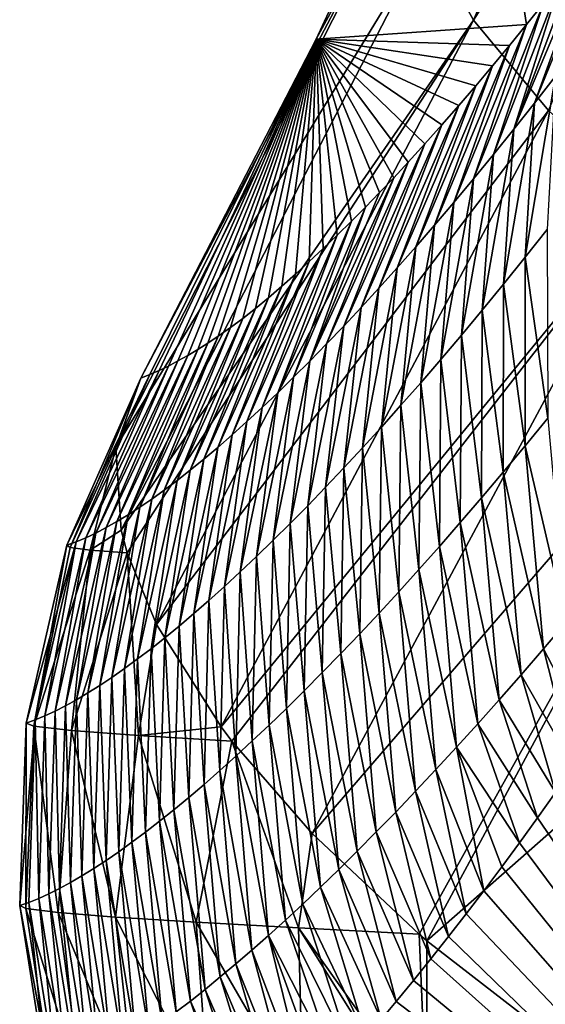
# Model space of a CAD drawing. Header units: metres. Extents: x -99 to 99, y -314 to 25.
# Tile 23 of 256: x -99.23 to -98.13, y -10.16 to -8.1. Entities that reach past the tile are written whole.
import ezdxf

# ---------------------------------------------------------------- set-up
doc = ezdxf.new("R2010")
doc.units = ezdxf.units.M
doc.layers.add('solid_K2442E1000C35', color=7, linetype='CONTINUOUS')

msp = doc.modelspace()

# ---------------------------------------------------------------- linework, layer by layer
at = {"layer": 'solid_K2442E1000C35'}
for points in [[(-98.284538, -8.097047, 103.519958), (-97.707184, -6.751802, 104.063324), (-98.380394, -7.921934, 103.200394)], [(-97.530807, -6.912148, 104.355133), (-97.707184, -6.751802, 104.063324), (-98.284538, -8.097047, 103.519958)], [(-98.127754, -8.285969, 103.805794), (-97.530807, -6.912148, 104.355133), (-98.284538, -8.097047, 103.519958)], [(-98.613411, -8.136746, 102.269264), (-98.280754, -7.418701, 102.604385), (-98.173882, -8.106383, 90.122765)], [(-98.411934, -7.766834, 102.858452), (-98.280754, -7.418701, 102.604385), (-98.613411, -8.136746, 102.269264)], [(-98.280754, -7.418701, 102.604385), (-98.138412, -8.062057, 89.745598), (-98.173882, -8.106383, 90.122765)], [(-99.032822, -8.989989, 102.240646), (-98.411934, -7.766834, 102.858452), (-98.980247, -8.846045, 101.896843)], [(-98.380394, -7.921934, 103.200394), (-98.411934, -7.766834, 102.858452), (-99.032822, -8.989989, 102.240646)], [(-98.411934, -7.766834, 102.858452), (-98.613411, -8.136746, 102.269264), (-98.980247, -8.846045, 101.896843)], [(-98.156868, -8.270608, 88.531525), (-98.032227, -7.924901, 88.652527), (-97.997055, -7.878156, 88.299812)], [(-98.1129, -8.214039, 88.104568), (-98.156868, -8.270608, 88.531525), (-97.997055, -7.878156, 88.299812)], [(-99.021835, -9.163829, 102.57476), (-98.380394, -7.921934, 103.200394), (-99.032822, -8.989989, 102.240646)], [(-98.284538, -8.097047, 103.519958), (-98.380394, -7.921934, 103.200394), (-99.021835, -9.163829, 102.57476)], [(-98.200127, -8.32529, 88.958824), (-98.067535, -7.971207, 89.010826), (-98.032227, -7.924901, 88.652527)], [(-98.156868, -8.270608, 88.531525), (-98.200127, -8.32529, 88.958824), (-98.032227, -7.924901, 88.652527)], [(-98.200127, -8.32529, 88.958824), (-98.102951, -8.016962, 89.375069), (-98.067535, -7.971207, 89.010826)], [(-98.242653, -8.378113, 89.386452), (-98.138412, -8.062057, 89.745598), (-98.102951, -8.016962, 89.375069)], [(-98.200127, -8.32529, 88.958824), (-98.242653, -8.378113, 89.386452), (-98.102951, -8.016962, 89.375069)], [(-98.284454, -8.42911, 89.814407), (-98.173882, -8.106383, 90.122765), (-98.138412, -8.062057, 89.745598)], [(-98.242653, -8.378113, 89.386452), (-98.284454, -8.42911, 89.814407), (-98.138412, -8.062057, 89.745598)], [(-99.009033, -9.211503, 102.655823), (-98.284538, -8.097047, 103.519958), (-99.021835, -9.163829, 102.57476)], [(-99.009033, -9.211503, 102.655823), (-98.947578, -9.361261, 102.886978), (-98.284538, -8.097047, 103.519958)], [(-98.127754, -8.285969, 103.805794), (-98.284538, -8.097047, 103.519958), (-98.947578, -9.361261, 102.886978)], [(-98.613411, -8.136746, 102.269264), (-98.173882, -8.106383, 90.122765), (-98.209297, -8.149831, 90.50692)], [(-98.325516, -8.478307, 90.242661), (-98.209297, -8.149831, 90.50692), (-98.173882, -8.106383, 90.122765)], [(-98.284454, -8.42911, 89.814407), (-98.325516, -8.478307, 90.242661), (-98.173882, -8.106383, 90.122765)], [(-98.613411, -8.136746, 102.269264), (-98.961525, -8.838518, 101.48243), (-98.980247, -8.846045, 101.896843)], [(-98.613411, -8.136746, 102.269264), (-98.942368, -8.82999, 101.071541), (-98.961525, -8.838518, 101.48243)], [(-98.613411, -8.136746, 102.269264), (-98.922783, -8.820461, 100.664185), (-98.942368, -8.82999, 101.071541)], [(-98.613411, -8.136746, 102.269264), (-98.902763, -8.809932, 100.260361), (-98.922783, -8.820461, 100.664185)], [(-98.613411, -8.136746, 102.269264), (-98.882309, -8.798398, 99.860069), (-98.902763, -8.809932, 100.260361)], [(-98.613411, -8.136746, 102.269264), (-98.861435, -8.785861, 99.463303), (-98.882309, -8.798398, 99.860069)], [(-98.613411, -8.136746, 102.269264), (-98.840126, -8.772318, 99.070068), (-98.861435, -8.785861, 99.463303)], [(-98.613411, -8.136746, 102.269264), (-98.818405, -8.757768, 98.680374), (-98.840126, -8.772318, 99.070068)], [(-98.613411, -8.136746, 102.269264), (-98.79306, -8.739904, 98.239319), (-98.818405, -8.757768, 98.680374)], [(-98.613411, -8.136746, 102.269264), (-98.767174, -8.720721, 97.802887), (-98.79306, -8.739904, 98.239319)], [(-98.613411, -8.136746, 102.269264), (-98.740616, -8.70001, 97.370506), (-98.767174, -8.720721, 97.802887)], [(-98.613411, -8.136746, 102.269264), (-98.71331, -8.677637, 96.941841), (-98.740616, -8.70001, 97.370506)], [(-98.613411, -8.136746, 102.269264), (-98.685364, -8.653762, 96.517326), (-98.71331, -8.677637, 96.941841)], [(-98.613411, -8.136746, 102.269264), (-98.656891, -8.628547, 96.097404), (-98.685364, -8.653762, 96.517326)], [(-98.613411, -8.136746, 102.269264), (-98.628006, -8.602153, 95.68251), (-98.656891, -8.628547, 96.097404)], [(-98.613411, -8.136746, 102.269264), (-98.598816, -8.574741, 95.273079), (-98.628006, -8.602153, 95.68251)], [(-98.613411, -8.136746, 102.269264), (-98.569435, -8.546477, 94.86956), (-98.598816, -8.574741, 95.273079)], [(-98.613411, -8.136746, 102.269264), (-98.53997, -8.517521, 94.472389), (-98.569435, -8.546477, 94.86956)], [(-98.613411, -8.136746, 102.269264), (-98.510521, -8.488039, 94.082001), (-98.53997, -8.517521, 94.472389)], [(-98.613411, -8.136746, 102.269264), (-98.481018, -8.457844, 93.698601), (-98.510521, -8.488039, 94.082001)], [(-98.613411, -8.136746, 102.269264), (-98.451256, -8.426596, 93.321831), (-98.481018, -8.457844, 93.698601)], [(-98.613411, -8.136746, 102.269264), (-98.421288, -8.394387, 92.951363), (-98.451256, -8.426596, 93.321831)], [(-98.613411, -8.136746, 102.269264), (-98.386116, -8.355723, 92.526657), (-98.421288, -8.394387, 92.951363)], [(-98.613411, -8.136746, 102.269264), (-98.3508, -8.316031, 92.109535), (-98.386116, -8.355723, 92.526657)], [(-98.613411, -8.136746, 102.269264), (-98.315399, -8.275463, 91.699463), (-98.3508, -8.316031, 92.109535)], [(-98.613411, -8.136746, 102.269264), (-98.279984, -8.234172, 91.295914), (-98.315399, -8.275463, 91.699463)], [(-98.613411, -8.136746, 102.269264), (-98.244621, -8.192311, 90.898354), (-98.279984, -8.234172, 91.295914)], [(-98.613411, -8.136746, 102.269264), (-98.209297, -8.149831, 90.50692), (-98.244621, -8.192311, 90.898354)], [(-98.365837, -8.525736, 90.671211), (-98.244621, -8.192311, 90.898354), (-98.209297, -8.149831, 90.50692)], [(-98.325516, -8.478307, 90.242661), (-98.365837, -8.525736, 90.671211), (-98.209297, -8.149831, 90.50692)], [(-98.405396, -8.57142, 91.100037), (-98.279984, -8.234172, 91.295914), (-98.244621, -8.192311, 90.898354)], [(-98.365837, -8.525736, 90.671211), (-98.405396, -8.57142, 91.100037), (-98.244621, -8.192311, 90.898354)], [(-98.176506, -8.592921, 88.089767), (-98.156868, -8.270608, 88.531525), (-98.1129, -8.214039, 88.104568)], [(-98.130524, -8.534783, 87.662766), (-98.176506, -8.592921, 88.089767), (-98.1129, -8.214039, 88.104568)], [(-98.444199, -8.615379, 91.529137), (-98.315399, -8.275463, 91.699463), (-98.279984, -8.234172, 91.295914)], [(-98.405396, -8.57142, 91.100037), (-98.444199, -8.615379, 91.529137), (-98.279984, -8.234172, 91.295914)], [(-98.482239, -8.657634, 91.958504), (-98.3508, -8.316031, 92.109535), (-98.315399, -8.275463, 91.699463)], [(-98.444199, -8.615379, 91.529137), (-98.482239, -8.657634, 91.958504), (-98.315399, -8.275463, 91.699463)], [(-98.221748, -8.649148, 88.517097), (-98.200127, -8.32529, 88.958824), (-98.156868, -8.270608, 88.531525)], [(-98.176506, -8.592921, 88.089767), (-98.221748, -8.649148, 88.517097), (-98.156868, -8.270608, 88.531525)], [(-98.812691, -9.575296, 103.166214), (-98.127754, -8.285969, 103.805794), (-98.947578, -9.361261, 102.886978)], [(-97.915619, -8.481992, 104.04776), (-98.127754, -8.285969, 103.805794), (-98.812691, -9.575296, 103.166214)], [(-98.519516, -8.698204, 92.388115), (-98.386116, -8.355723, 92.526657), (-98.3508, -8.316031, 92.109535)], [(-98.482239, -8.657634, 91.958504), (-98.519516, -8.698204, 92.388115), (-98.3508, -8.316031, 92.109535)], [(-98.26622, -8.703492, 88.944748), (-98.242653, -8.378113, 89.386452), (-98.200127, -8.32529, 88.958824)], [(-98.221748, -8.649148, 88.517097), (-98.26622, -8.703492, 88.944748), (-98.200127, -8.32529, 88.958824)], [(-98.556007, -8.73711, 92.817963), (-98.421288, -8.394387, 92.951363), (-98.386116, -8.355723, 92.526657)], [(-98.519516, -8.698204, 92.388115), (-98.556007, -8.73711, 92.817963), (-98.386116, -8.355723, 92.526657)], [(-98.309937, -8.755985, 89.372711), (-98.284454, -8.42911, 89.814407), (-98.242653, -8.378113, 89.386452)], [(-98.26622, -8.703492, 88.944748), (-98.309937, -8.755985, 89.372711), (-98.242653, -8.378113, 89.386452)], [(-98.591721, -8.774371, 93.248047), (-98.451256, -8.426596, 93.321831), (-98.421288, -8.394387, 92.951363)], [(-98.556007, -8.73711, 92.817963), (-98.591721, -8.774371, 93.248047), (-98.421288, -8.394387, 92.951363)], [(-98.62664, -8.810008, 93.678345), (-98.481018, -8.457844, 93.698601), (-98.451256, -8.426596, 93.321831)], [(-98.591721, -8.774371, 93.248047), (-98.62664, -8.810008, 93.678345), (-98.451256, -8.426596, 93.321831)], [(-98.352875, -8.806657, 89.800972), (-98.325516, -8.478307, 90.242661), (-98.284454, -8.42911, 89.814407)], [(-98.309937, -8.755985, 89.372711), (-98.352875, -8.806657, 89.800972), (-98.284454, -8.42911, 89.814407)], [(-98.62664, -8.810008, 93.678345), (-98.510521, -8.488039, 94.082001), (-98.481018, -8.457844, 93.698601)], [(-98.789787, -9.605464, 103.201263), (-97.915619, -8.481992, 104.04776), (-98.812691, -9.575296, 103.166214)], [(-98.789787, -9.605464, 103.201263), (-98.621971, -9.798341, 103.40255), (-97.915619, -8.481992, 104.04776)], [(-97.655655, -8.678149, 104.237274), (-97.915619, -8.481992, 104.04776), (-98.621971, -9.798341, 103.40255)], [(-98.395035, -8.855538, 90.229515), (-98.365837, -8.525736, 90.671211), (-98.325516, -8.478307, 90.242661)], [(-98.352875, -8.806657, 89.800972), (-98.395035, -8.855538, 90.229515), (-98.325516, -8.478307, 90.242661)], [(-98.660774, -8.844039, 94.108856), (-98.53997, -8.517521, 94.472389), (-98.510521, -8.488039, 94.082001)], [(-98.62664, -8.810008, 93.678345), (-98.660774, -8.844039, 94.108856), (-98.510521, -8.488039, 94.082001)], [(-98.694107, -8.876476, 94.539566), (-98.569435, -8.546477, 94.86956), (-98.53997, -8.517521, 94.472389)], [(-98.660774, -8.844039, 94.108856), (-98.694107, -8.876476, 94.539566), (-98.53997, -8.517521, 94.472389)], [(-98.436409, -8.902659, 90.658333), (-98.405396, -8.57142, 91.100037), (-98.365837, -8.525736, 90.671211)], [(-98.395035, -8.855538, 90.229515), (-98.436409, -8.902659, 90.658333), (-98.365837, -8.525736, 90.671211)], [(-98.726631, -8.907333, 94.970467), (-98.598816, -8.574741, 95.273079), (-98.569435, -8.546477, 94.86956)], [(-98.694107, -8.876476, 94.539566), (-98.726631, -8.907333, 94.970467), (-98.569435, -8.546477, 94.86956)], [(-98.129311, -8.929696, 87.732407), (-98.176506, -8.592921, 88.089767), (-98.130524, -8.534783, 87.662766)], [(-98.758354, -8.936623, 95.401558), (-98.628006, -8.602153, 95.68251), (-98.598816, -8.574741, 95.273079)], [(-98.726631, -8.907333, 94.970467), (-98.758354, -8.936623, 95.401558), (-98.598816, -8.574741, 95.273079)], [(-98.476997, -8.948042, 91.08741), (-98.444199, -8.615379, 91.529137), (-98.405396, -8.57142, 91.100037)], [(-98.436409, -8.902659, 90.658333), (-98.476997, -8.948042, 91.08741), (-98.405396, -8.57142, 91.100037)], [(-98.789268, -8.964355, 95.832817), (-98.656891, -8.628547, 96.097404), (-98.628006, -8.602153, 95.68251)], [(-98.758354, -8.936623, 95.401558), (-98.789268, -8.964355, 95.832817), (-98.628006, -8.602153, 95.68251)], [(-98.176186, -8.987069, 88.157364), (-98.221748, -8.649148, 88.517097), (-98.176506, -8.592921, 88.089767)], [(-98.176186, -8.987069, 88.157364), (-98.176506, -8.592921, 88.089767), (-98.129311, -8.929696, 87.732407)], [(-98.819366, -8.990545, 96.264252), (-98.685364, -8.653762, 96.517326), (-98.656891, -8.628547, 96.097404)], [(-98.789268, -8.964355, 95.832817), (-98.819366, -8.990545, 96.264252), (-98.656891, -8.628547, 96.097404)], [(-98.516785, -8.991709, 91.516747), (-98.482239, -8.657634, 91.958504), (-98.444199, -8.615379, 91.529137)], [(-98.476997, -8.948042, 91.08741), (-98.516785, -8.991709, 91.516747), (-98.444199, -8.615379, 91.529137)], [(-98.222275, -9.042554, 88.582626), (-98.26622, -8.703492, 88.944748), (-98.221748, -8.649148, 88.517097)], [(-98.222275, -9.042554, 88.582626), (-98.221748, -8.649148, 88.517097), (-98.176186, -8.987069, 88.157364)], [(-98.848648, -9.015204, 96.695839), (-98.71331, -8.677637, 96.941841), (-98.685364, -8.653762, 96.517326)], [(-98.819366, -8.990545, 96.264252), (-98.848648, -9.015204, 96.695839), (-98.685364, -8.653762, 96.517326)], [(-98.555771, -9.033678, 91.946327), (-98.519516, -8.698204, 92.388115), (-98.482239, -8.657634, 91.958504)], [(-98.516785, -8.991709, 91.516747), (-98.555771, -9.033678, 91.946327), (-98.482239, -8.657634, 91.958504)], [(-98.877106, -9.038346, 97.127579), (-98.740616, -8.70001, 97.370506), (-98.71331, -8.677637, 96.941841)], [(-98.848648, -9.015204, 96.695839), (-98.877106, -9.038346, 97.127579), (-98.71331, -8.677637, 96.941841)], [(-98.398438, -10.008606, 103.577675), (-97.655655, -8.678149, 104.237274), (-98.621971, -9.798341, 103.40255)], [(-98.398438, -10.008606, 103.577675), (-98.382179, -10.022469, 103.587593), (-97.655655, -8.678149, 104.237274)], [(-98.382179, -10.022469, 103.587593), (-97.66478, -9.391547, 104.115356), (-97.655655, -8.678149, 104.237274)], [(-98.904732, -9.059981, 97.559456), (-98.767174, -8.720721, 97.802887), (-98.740616, -8.70001, 97.370506)], [(-98.877106, -9.038346, 97.127579), (-98.904732, -9.059981, 97.559456), (-98.740616, -8.70001, 97.370506)], [(-98.593948, -9.073973, 92.376137), (-98.556007, -8.73711, 92.817963), (-98.519516, -8.698204, 92.388115)], [(-98.555771, -9.033678, 91.946327), (-98.593948, -9.073973, 92.376137), (-98.519516, -8.698204, 92.388115)], [(-98.267578, -9.096182, 89.008179), (-98.309937, -8.755985, 89.372711), (-98.26622, -8.703492, 88.944748)], [(-98.267578, -9.096182, 89.008179), (-98.26622, -8.703492, 88.944748), (-98.222275, -9.042554, 88.582626)], [(-98.931526, -9.080117, 97.99147), (-98.79306, -8.739904, 98.239319), (-98.767174, -8.720721, 97.802887)], [(-98.904732, -9.059981, 97.559456), (-98.931526, -9.080117, 97.99147), (-98.767174, -8.720721, 97.802887)], [(-98.957497, -9.098761, 98.423607), (-98.818405, -8.757768, 98.680374), (-98.79306, -8.739904, 98.239319)], [(-98.931526, -9.080117, 97.99147), (-98.957497, -9.098761, 98.423607), (-98.79306, -8.739904, 98.239319)], [(-98.63131, -9.112612, 92.806175), (-98.591721, -8.774371, 93.248047), (-98.556007, -8.73711, 92.817963)], [(-98.593948, -9.073973, 92.376137), (-98.63131, -9.112612, 92.806175), (-98.556007, -8.73711, 92.817963)], [(-99.006912, -9.131593, 99.288246), (-98.861435, -8.785861, 99.463303), (-98.840126, -8.772318, 99.070068)], [(-98.98262, -9.115917, 98.855865), (-99.006912, -9.131593, 99.288246), (-98.840126, -8.772318, 99.070068)], [(-98.98262, -9.115917, 98.855865), (-98.840126, -8.772318, 99.070068), (-98.818405, -8.757768, 98.680374)], [(-98.957497, -9.098761, 98.423607), (-98.98262, -9.115917, 98.855865), (-98.818405, -8.757768, 98.680374)], [(-98.31208, -9.147984, 89.434013), (-98.352875, -8.806657, 89.800972), (-98.309937, -8.755985, 89.372711)], [(-98.31208, -9.147984, 89.434013), (-98.309937, -8.755985, 89.372711), (-98.267578, -9.096182, 89.008179)], [(-99.030365, -9.145794, 99.720726), (-98.882309, -8.798398, 99.860069), (-98.861435, -8.785861, 99.463303)], [(-99.006912, -9.131593, 99.288246), (-99.030365, -9.145794, 99.720726), (-98.861435, -8.785861, 99.463303)], [(-98.667854, -9.149615, 93.236435), (-98.62664, -8.810008, 93.678345), (-98.591721, -8.774371, 93.248047)], [(-98.63131, -9.112612, 92.806175), (-98.667854, -9.149615, 93.236435), (-98.591721, -8.774371, 93.248047)], [(-99.07473, -9.169797, 100.585976), (-98.922783, -8.820461, 100.664185), (-98.902763, -8.809932, 100.260361)], [(-99.052971, -9.158526, 100.153305), (-99.07473, -9.169797, 100.585976), (-98.902763, -8.809932, 100.260361)], [(-99.052971, -9.158526, 100.153305), (-98.902763, -8.809932, 100.260361), (-98.882309, -8.798398, 99.860069)], [(-99.030365, -9.145794, 99.720726), (-99.052971, -9.158526, 100.153305), (-98.882309, -8.798398, 99.860069)], [(-98.703575, -9.185005, 93.666901), (-98.660774, -8.844039, 94.108856), (-98.62664, -8.810008, 93.678345)], [(-98.667854, -9.149615, 93.236435), (-98.703575, -9.185005, 93.666901), (-98.62664, -8.810008, 93.678345)], [(-98.355782, -9.197989, 89.860123), (-98.395035, -8.855538, 90.229515), (-98.352875, -8.806657, 89.800972)], [(-98.355782, -9.197989, 89.860123), (-98.352875, -8.806657, 89.800972), (-98.31208, -9.147984, 89.434013)], [(-99.1157, -9.187976, 101.451569), (-98.961525, -8.838518, 101.48243), (-98.942368, -8.82999, 101.071541)], [(-99.095642, -9.179611, 101.01873), (-99.1157, -9.187976, 101.451569), (-98.942368, -8.82999, 101.071541)], [(-99.095642, -9.179611, 101.01873), (-98.942368, -8.82999, 101.071541), (-98.922783, -8.820461, 100.664185)], [(-99.07473, -9.169797, 100.585976), (-99.095642, -9.179611, 101.01873), (-98.922783, -8.820461, 100.664185)], [(-99.134911, -9.194891, 101.884468), (-98.980247, -8.846045, 101.896843), (-98.961525, -8.838518, 101.48243)], [(-99.1157, -9.187976, 101.451569), (-99.134911, -9.194891, 101.884468), (-98.961525, -8.838518, 101.48243)], [(-99.128548, -9.199709, 102.146027), (-98.980247, -8.846045, 101.896843), (-99.134911, -9.194891, 101.884468)], [(-99.128548, -9.199709, 102.146027), (-99.032822, -8.989989, 102.240646), (-98.980247, -8.846045, 101.896843)], [(-98.738472, -9.218798, 94.097557), (-98.694107, -8.876476, 94.539566), (-98.660774, -8.844039, 94.108856)], [(-98.703575, -9.185005, 93.666901), (-98.738472, -9.218798, 94.097557), (-98.660774, -8.844039, 94.108856)], [(-98.398666, -9.246229, 90.286499), (-98.436409, -8.902659, 90.658333), (-98.395035, -8.855538, 90.229515)], [(-98.398666, -9.246229, 90.286499), (-98.395035, -8.855538, 90.229515), (-98.355782, -9.197989, 89.860123)], [(-98.77253, -9.251007, 94.528412), (-98.726631, -8.907333, 94.970467), (-98.694107, -8.876476, 94.539566)], [(-98.738472, -9.218798, 94.097557), (-98.77253, -9.251007, 94.528412), (-98.694107, -8.876476, 94.539566)], [(-98.805748, -9.281646, 94.95945), (-98.758354, -8.936623, 95.401558), (-98.726631, -8.907333, 94.970467)], [(-98.77253, -9.251007, 94.528412), (-98.805748, -9.281646, 94.95945), (-98.726631, -8.907333, 94.970467)], [(-98.440742, -9.292732, 90.71312), (-98.476997, -8.948042, 91.08741), (-98.436409, -8.902659, 90.658333)], [(-98.440742, -9.292732, 90.71312), (-98.436409, -8.902659, 90.658333), (-98.398666, -9.246229, 90.286499)], [(-98.838127, -9.310727, 95.390656), (-98.789268, -8.964355, 95.832817), (-98.758354, -8.936623, 95.401558)], [(-98.805748, -9.281646, 94.95945), (-98.838127, -9.310727, 95.390656), (-98.758354, -8.936623, 95.401558)], [(-98.176186, -8.987069, 88.157364), (-98.129311, -8.929696, 87.732407), (-98.09053, -9.356043, 88.108093)], [(-98.481995, -9.337522, 91.139984), (-98.516785, -8.991709, 91.516747), (-98.476997, -8.948042, 91.08741)], [(-98.481995, -9.337522, 91.139984), (-98.476997, -8.948042, 91.08741), (-98.440742, -9.292732, 90.71312)], [(-98.869667, -9.338263, 95.822037), (-98.819366, -8.990545, 96.264252), (-98.789268, -8.964355, 95.832817)], [(-98.838127, -9.310727, 95.390656), (-98.869667, -9.338263, 95.822037), (-98.789268, -8.964355, 95.832817)], [(-99.08667, -9.205716, 102.404266), (-99.032822, -8.989989, 102.240646), (-99.128548, -9.199709, 102.146027)], [(-99.08667, -9.205716, 102.404266), (-99.021835, -9.163829, 102.57476), (-99.032822, -8.989989, 102.240646)], [(-98.900352, -9.364266, 96.253571), (-98.848648, -9.015204, 96.695839), (-98.819366, -8.990545, 96.264252)], [(-98.869667, -9.338263, 95.822037), (-98.900352, -9.364266, 96.253571), (-98.819366, -8.990545, 96.264252)], [(-98.522423, -9.380616, 91.567085), (-98.555771, -9.033678, 91.946327), (-98.516785, -8.991709, 91.516747)], [(-98.522423, -9.380616, 91.567085), (-98.516785, -8.991709, 91.516747), (-98.481995, -9.337522, 91.139984)], [(-98.222275, -9.042554, 88.582626), (-98.176186, -8.987069, 88.157364), (-98.138062, -9.41207, 88.534927)], [(-98.176186, -8.987069, 88.157364), (-98.09053, -9.356043, 88.108093), (-98.138062, -9.41207, 88.534927)], [(-98.930191, -9.38875, 96.685257), (-98.877106, -9.038346, 97.127579), (-98.848648, -9.015204, 96.695839)], [(-98.900352, -9.364266, 96.253571), (-98.930191, -9.38875, 96.685257), (-98.848648, -9.015204, 96.695839)], [(-98.959167, -9.411727, 97.117088), (-98.904732, -9.059981, 97.559456), (-98.877106, -9.038346, 97.127579)], [(-98.930191, -9.38875, 96.685257), (-98.959167, -9.411727, 97.117088), (-98.877106, -9.038346, 97.127579)], [(-98.562012, -9.422038, 91.994408), (-98.593948, -9.073973, 92.376137), (-98.555771, -9.033678, 91.946327)], [(-98.562012, -9.422038, 91.994408), (-98.555771, -9.033678, 91.946327), (-98.522423, -9.380616, 91.567085)], [(-98.987282, -9.433208, 97.549057), (-98.931526, -9.080117, 97.99147), (-98.904732, -9.059981, 97.559456)], [(-98.959167, -9.411727, 97.117088), (-98.987282, -9.433208, 97.549057), (-98.904732, -9.059981, 97.559456)], [(-98.267578, -9.096182, 89.008179), (-98.222275, -9.042554, 88.582626), (-98.184761, -9.466215, 88.962036)], [(-98.222275, -9.042554, 88.582626), (-98.138062, -9.41207, 88.534927), (-98.184761, -9.466215, 88.962036)], [(-99.014534, -9.453202, 97.981148), (-98.957497, -9.098761, 98.423607), (-98.931526, -9.080117, 97.99147)], [(-98.987282, -9.433208, 97.549057), (-99.014534, -9.453202, 97.981148), (-98.931526, -9.080117, 97.99147)], [(-98.600777, -9.461806, 92.421959), (-98.63131, -9.112612, 92.806175), (-98.593948, -9.073973, 92.376137)], [(-98.600777, -9.461806, 92.421959), (-98.593948, -9.073973, 92.376137), (-98.562012, -9.422038, 91.994408)], [(-99.040924, -9.471715, 98.413368), (-98.98262, -9.115917, 98.855865), (-98.957497, -9.098761, 98.423607)], [(-99.014534, -9.453202, 97.981148), (-99.040924, -9.471715, 98.413368), (-98.957497, -9.098761, 98.423607)], [(-98.31208, -9.147984, 89.434013), (-98.267578, -9.096182, 89.008179), (-98.230614, -9.518509, 89.389412)], [(-98.267578, -9.096182, 89.008179), (-98.184761, -9.466215, 88.962036), (-98.230614, -9.518509, 89.389412)], [(-99.066437, -9.488751, 98.845703), (-99.006912, -9.131593, 99.288246), (-98.98262, -9.115917, 98.855865)], [(-99.040924, -9.471715, 98.413368), (-99.066437, -9.488751, 98.845703), (-98.98262, -9.115917, 98.855865)], [(-98.638695, -9.499944, 92.849709), (-98.667854, -9.149615, 93.236435), (-98.63131, -9.112612, 92.806175)], [(-98.638695, -9.499944, 92.849709), (-98.63131, -9.112612, 92.806175), (-98.600777, -9.461806, 92.421959)], [(-99.091087, -9.50432, 99.278145), (-99.030365, -9.145794, 99.720726), (-99.006912, -9.131593, 99.288246)], [(-99.066437, -9.488751, 98.845703), (-99.091087, -9.50432, 99.278145), (-99.006912, -9.131593, 99.288246)], [(-99.137764, -9.531073, 100.143333), (-99.07473, -9.169797, 100.585976), (-99.052971, -9.158526, 100.153305)], [(-99.114861, -9.518425, 99.710693), (-99.137764, -9.531073, 100.143333), (-99.052971, -9.158526, 100.153305)], [(-99.114861, -9.518425, 99.710693), (-99.052971, -9.158526, 100.153305), (-99.030365, -9.145794, 99.720726)], [(-99.091087, -9.50432, 99.278145), (-99.114861, -9.518425, 99.710693), (-99.030365, -9.145794, 99.720726)], [(-99.08667, -9.205716, 102.404266), (-99.009033, -9.211503, 102.655823), (-99.021835, -9.163829, 102.57476)], [(-98.675766, -9.536469, 93.277664), (-98.703575, -9.185005, 93.666901), (-98.667854, -9.149615, 93.236435)], [(-98.675766, -9.536469, 93.277664), (-98.667854, -9.149615, 93.236435), (-98.638695, -9.499944, 92.849709)], [(-98.355782, -9.197989, 89.860123), (-98.31208, -9.147984, 89.434013), (-98.275627, -9.568985, 89.817047)], [(-98.31208, -9.147984, 89.434013), (-98.230614, -9.518509, 89.389412), (-98.275627, -9.568985, 89.817047)], [(-99.180923, -9.552025, 101.008881), (-99.1157, -9.187976, 101.451569), (-99.095642, -9.179611, 101.01873)], [(-99.159782, -9.542271, 100.576065), (-99.180923, -9.552025, 101.008881), (-99.095642, -9.179611, 101.01873)], [(-99.159782, -9.542271, 100.576065), (-99.095642, -9.179611, 101.01873), (-99.07473, -9.169797, 100.585976)], [(-99.137764, -9.531073, 100.143333), (-99.159782, -9.542271, 100.576065), (-99.07473, -9.169797, 100.585976)], [(-99.220551, -9.567219, 101.874741), (-99.134911, -9.194891, 101.884468), (-99.1157, -9.187976, 101.451569)], [(-99.20118, -9.56034, 101.44178), (-99.220551, -9.567219, 101.874741), (-99.1157, -9.187976, 101.451569)], [(-99.204369, -9.57403, 102.230141), (-99.134911, -9.194891, 101.884468), (-99.220551, -9.567219, 101.874741)], [(-99.128548, -9.199709, 102.146027), (-99.134911, -9.194891, 101.884468), (-99.204369, -9.57403, 102.230141)], [(-99.08667, -9.205716, 102.404266), (-99.128548, -9.199709, 102.146027), (-99.204369, -9.57403, 102.230141)], [(-99.180923, -9.552025, 101.008881), (-99.20118, -9.56034, 101.44178), (-99.1157, -9.187976, 101.451569)], [(-98.711983, -9.571402, 93.705811), (-98.738472, -9.218798, 94.097557), (-98.703575, -9.185005, 93.666901)], [(-98.711983, -9.571402, 93.705811), (-98.703575, -9.185005, 93.666901), (-98.675766, -9.536469, 93.277664)], [(-98.398666, -9.246229, 90.286499), (-98.355782, -9.197989, 89.860123), (-98.319778, -9.617674, 90.244926)], [(-98.355782, -9.197989, 89.860123), (-98.275627, -9.568985, 89.817047), (-98.319778, -9.617674, 90.244926)], [(-99.08667, -9.205716, 102.404266), (-99.204369, -9.57403, 102.230141), (-99.125198, -9.582903, 102.576942)], [(-99.08667, -9.205716, 102.404266), (-99.125198, -9.582903, 102.576942), (-99.009033, -9.211503, 102.655823)], [(-98.98558, -9.593555, 102.904068), (-99.009033, -9.211503, 102.655823), (-99.125198, -9.582903, 102.576942)], [(-98.98558, -9.593555, 102.904068), (-98.947578, -9.361261, 102.886978), (-99.009033, -9.211503, 102.655823)], [(-98.747353, -9.604761, 94.134148), (-98.77253, -9.251007, 94.528412), (-98.738472, -9.218798, 94.097557)], [(-98.747353, -9.604761, 94.134148), (-98.738472, -9.218798, 94.097557), (-98.711983, -9.571402, 93.705811)], [(-98.440742, -9.292732, 90.71312), (-98.398666, -9.246229, 90.286499), (-98.363083, -9.664605, 90.67305)], [(-98.398666, -9.246229, 90.286499), (-98.319778, -9.617674, 90.244926), (-98.363083, -9.664605, 90.67305)], [(-98.78186, -9.636559, 94.56266), (-98.805748, -9.281646, 94.95945), (-98.77253, -9.251007, 94.528412)], [(-98.78186, -9.636559, 94.56266), (-98.77253, -9.251007, 94.528412), (-98.747353, -9.604761, 94.134148)], [(-98.815506, -9.666807, 94.991341), (-98.838127, -9.310727, 95.390656), (-98.805748, -9.281646, 94.95945)], [(-98.815506, -9.666807, 94.991341), (-98.805748, -9.281646, 94.95945), (-98.78186, -9.636559, 94.56266)], [(-98.481995, -9.337522, 91.139984), (-98.440742, -9.292732, 90.71312), (-98.405518, -9.709803, 91.101402)], [(-98.440742, -9.292732, 90.71312), (-98.363083, -9.664605, 90.67305), (-98.405518, -9.709803, 91.101402)], [(-98.848282, -9.69552, 95.420189), (-98.869667, -9.338263, 95.822037), (-98.838127, -9.310727, 95.390656)], [(-98.848282, -9.69552, 95.420189), (-98.838127, -9.310727, 95.390656), (-98.815506, -9.666807, 94.991341)], [(-98.880196, -9.722711, 95.849197), (-98.900352, -9.364266, 96.253571), (-98.869667, -9.338263, 95.822037)], [(-98.880196, -9.722711, 95.849197), (-98.869667, -9.338263, 95.822037), (-98.848282, -9.69552, 95.420189)], [(-98.522423, -9.380616, 91.567085), (-98.481995, -9.337522, 91.139984), (-98.44709, -9.753286, 91.529984)], [(-98.481995, -9.337522, 91.139984), (-98.405518, -9.709803, 91.101402), (-98.44709, -9.753286, 91.529984)], [(-98.98558, -9.593555, 102.904068), (-98.812691, -9.575296, 103.166214), (-98.947578, -9.361261, 102.886978)], [(-98.911232, -9.74839, 96.278351), (-98.930191, -9.38875, 96.685257), (-98.900352, -9.364266, 96.253571)], [(-98.911232, -9.74839, 96.278351), (-98.900352, -9.364266, 96.253571), (-98.880196, -9.722711, 95.849197)], [(-98.138062, -9.41207, 88.534927), (-98.09053, -9.356043, 88.108093), (-98.038132, -9.604055, 88.364464)], [(-98.941391, -9.772573, 96.707649), (-98.959167, -9.411727, 97.117088), (-98.930191, -9.38875, 96.685257)], [(-98.941391, -9.772573, 96.707649), (-98.930191, -9.38875, 96.685257), (-98.911232, -9.74839, 96.278351)], [(-98.562012, -9.422038, 91.994408), (-98.522423, -9.380616, 91.567085), (-98.487793, -9.795077, 91.958771)], [(-98.522423, -9.380616, 91.567085), (-98.44709, -9.753286, 91.529984), (-98.487793, -9.795077, 91.958771)], [(-98.382179, -10.022469, 103.587593), (-98.10363, -10.238478, 103.714195), (-97.66478, -9.391547, 104.115356)], [(-98.970665, -9.795269, 97.137085), (-98.987282, -9.433208, 97.549057), (-98.959167, -9.411727, 97.117088)], [(-98.970665, -9.795269, 97.137085), (-98.959167, -9.411727, 97.117088), (-98.941391, -9.772573, 96.707649)], [(-98.600777, -9.461806, 92.421959), (-98.562012, -9.422038, 91.994408), (-98.527618, -9.835198, 92.387779)], [(-98.562012, -9.422038, 91.994408), (-98.487793, -9.795077, 91.958771), (-98.527618, -9.835198, 92.387779)], [(-98.184761, -9.466215, 88.962036), (-98.138062, -9.41207, 88.534927), (-98.075661, -9.658625, 88.729347)], [(-98.138062, -9.41207, 88.534927), (-98.038132, -9.604055, 88.364464), (-98.075661, -9.658625, 88.729347)], [(-98.999062, -9.816493, 97.566643), (-99.014534, -9.453202, 97.981148), (-98.987282, -9.433208, 97.549057)], [(-98.999062, -9.816493, 97.566643), (-98.987282, -9.433208, 97.549057), (-98.970665, -9.795269, 97.137085)], [(-99.053192, -9.854548, 98.426132), (-99.066437, -9.488751, 98.845703), (-99.040924, -9.471715, 98.413368)], [(-99.053192, -9.854548, 98.426132), (-99.040924, -9.471715, 98.413368), (-99.026573, -9.83625, 97.99633)], [(-99.026573, -9.83625, 97.99633), (-99.040924, -9.471715, 98.413368), (-99.014534, -9.453202, 97.981148)], [(-99.026573, -9.83625, 97.99633), (-99.014534, -9.453202, 97.981148), (-98.999062, -9.816493, 97.566643)], [(-98.638695, -9.499944, 92.849709), (-98.600777, -9.461806, 92.421959), (-98.566559, -9.87367, 92.816978)], [(-98.600777, -9.461806, 92.421959), (-98.527618, -9.835198, 92.387779), (-98.566559, -9.87367, 92.816978)], [(-98.230614, -9.518509, 89.389412), (-98.184761, -9.466215, 88.962036), (-98.11319, -9.712463, 89.099983)], [(-98.184761, -9.466215, 88.962036), (-98.075661, -9.658625, 88.729347), (-98.11319, -9.712463, 89.099983)], [(-99.078918, -9.87139, 98.856041), (-99.091087, -9.50432, 99.278145), (-99.066437, -9.488751, 98.845703)], [(-99.078918, -9.87139, 98.856041), (-99.066437, -9.488751, 98.845703), (-99.053192, -9.854548, 98.426132)], [(-99.103752, -9.886786, 99.286057), (-99.114861, -9.518425, 99.710693), (-99.091087, -9.50432, 99.278145)], [(-99.103752, -9.886786, 99.286057), (-99.091087, -9.50432, 99.278145), (-99.078918, -9.87139, 98.856041)], [(-98.675766, -9.536469, 93.277664), (-98.638695, -9.499944, 92.849709), (-98.604622, -9.910512, 93.246376)], [(-98.638695, -9.499944, 92.849709), (-98.566559, -9.87367, 92.816978), (-98.604622, -9.910512, 93.246376)], [(-99.150726, -9.91326, 100.146385), (-99.159782, -9.542271, 100.576065), (-99.137764, -9.531073, 100.143333)], [(-99.150726, -9.91326, 100.146385), (-99.137764, -9.531073, 100.143333), (-99.127686, -9.900741, 99.716179)], [(-99.127686, -9.900741, 99.716179), (-99.137764, -9.531073, 100.143333), (-99.114861, -9.518425, 99.710693)], [(-99.127686, -9.900741, 99.716179), (-99.114861, -9.518425, 99.710693), (-99.103752, -9.886786, 99.286057)], [(-98.275627, -9.568985, 89.817047), (-98.230614, -9.518509, 89.389412), (-98.150696, -9.765446, 89.476082)], [(-98.230614, -9.518509, 89.389412), (-98.11319, -9.712463, 89.099983), (-98.150696, -9.765446, 89.476082)], [(-99.194107, -9.934017, 101.007057), (-99.20118, -9.56034, 101.44178), (-99.180923, -9.552025, 101.008881)], [(-99.194107, -9.934017, 101.007057), (-99.180923, -9.552025, 101.008881), (-99.172867, -9.92435, 100.576683)], [(-99.172867, -9.92435, 100.576683), (-99.180923, -9.552025, 101.008881), (-99.159782, -9.542271, 100.576065)], [(-99.172867, -9.92435, 100.576683), (-99.159782, -9.542271, 100.576065), (-99.150726, -9.91326, 100.146385)], [(-98.711983, -9.571402, 93.705811), (-98.675766, -9.536469, 93.277664), (-98.641785, -9.945747, 93.675957)], [(-98.675766, -9.536469, 93.277664), (-98.604622, -9.910512, 93.246376), (-98.641785, -9.945747, 93.675957)], [(-99.233864, -9.949102, 101.868034), (-99.220551, -9.567219, 101.874741), (-99.20118, -9.56034, 101.44178)], [(-99.214432, -9.942267, 101.437515), (-99.233864, -9.949102, 101.868034), (-99.20118, -9.56034, 101.44178)], [(-99.220932, -9.955356, 102.198196), (-99.220551, -9.567219, 101.874741), (-99.233864, -9.949102, 101.868034)], [(-99.204369, -9.57403, 102.230141), (-99.220551, -9.567219, 101.874741), (-99.220932, -9.955356, 102.198196)], [(-99.204369, -9.57403, 102.230141), (-99.220932, -9.955356, 102.198196), (-99.153595, -9.963404, 102.521645)], [(-99.214432, -9.942267, 101.437515), (-99.20118, -9.56034, 101.44178), (-99.194107, -9.934017, 101.007057)], [(-99.125198, -9.582903, 102.576942), (-99.204369, -9.57403, 102.230141), (-99.153595, -9.963404, 102.521645)], [(-98.98558, -9.593555, 102.904068), (-98.789787, -9.605464, 103.201263), (-98.812691, -9.575296, 103.166214)], [(-98.747353, -9.604761, 94.134148), (-98.711983, -9.571402, 93.705811), (-98.678062, -9.979392, 94.105713)], [(-98.711983, -9.571402, 93.705811), (-98.641785, -9.945747, 93.675957), (-98.678062, -9.979392, 94.105713)], [(-98.319778, -9.617674, 90.244926), (-98.275627, -9.568985, 89.817047), (-98.188133, -9.817442, 89.857353)], [(-98.275627, -9.568985, 89.817047), (-98.150696, -9.765446, 89.476082), (-98.188133, -9.817442, 89.857353)], [(-99.125198, -9.582903, 102.576942), (-99.153595, -9.963404, 102.521645), (-99.033691, -9.973023, 102.829453)], [(-98.98558, -9.593555, 102.904068), (-99.125198, -9.582903, 102.576942), (-99.033691, -9.973023, 102.829453)], [(-98.98558, -9.593555, 102.904068), (-99.033691, -9.973023, 102.829453), (-98.864532, -9.983951, 103.113136)], [(-98.98558, -9.593555, 102.904068), (-98.864532, -9.983951, 103.113136), (-98.789787, -9.605464, 103.201263)], [(-98.650772, -9.995884, 103.364891), (-98.789787, -9.605464, 103.201263), (-98.864532, -9.983951, 103.113136)], [(-98.650772, -9.995884, 103.364891), (-98.621971, -9.798341, 103.40255), (-98.789787, -9.605464, 103.201263)], [(-98.78186, -9.636559, 94.56266), (-98.747353, -9.604761, 94.134148), (-98.713432, -10.01146, 94.535652)], [(-98.747353, -9.604761, 94.134148), (-98.678062, -9.979392, 94.105713), (-98.713432, -10.01146, 94.535652)], [(-98.815506, -9.666807, 94.991341), (-98.78186, -9.636559, 94.56266), (-98.74791, -10.041965, 94.965744)], [(-98.78186, -9.636559, 94.56266), (-98.713432, -10.01146, 94.535652), (-98.74791, -10.041965, 94.965744)], [(-98.363083, -9.664605, 90.67305), (-98.319778, -9.617674, 90.244926), (-98.262589, -9.91785, 90.633347)], [(-98.319778, -9.617674, 90.244926), (-98.188133, -9.817442, 89.857353), (-98.225426, -9.868264, 90.243057)], [(-98.319778, -9.617674, 90.244926), (-98.225426, -9.868264, 90.243057), (-98.262589, -9.91785, 90.633347)], [(-98.848282, -9.69552, 95.420189), (-98.815506, -9.666807, 94.991341), (-98.781479, -10.07092, 95.396004)], [(-98.815506, -9.666807, 94.991341), (-98.74791, -10.041965, 94.965744), (-98.781479, -10.07092, 95.396004)], [(-98.405518, -9.709803, 91.101402), (-98.363083, -9.664605, 90.67305), (-98.299644, -9.966244, 91.028893)], [(-98.363083, -9.664605, 90.67305), (-98.262589, -9.91785, 90.633347), (-98.299644, -9.966244, 91.028893)], [(-98.880196, -9.722711, 95.849197), (-98.848282, -9.69552, 95.420189), (-98.81414, -10.098336, 95.826408)], [(-98.848282, -9.69552, 95.420189), (-98.781479, -10.07092, 95.396004), (-98.81414, -10.098336, 95.826408)], [(-98.44709, -9.753286, 91.529984), (-98.405518, -9.709803, 91.101402), (-98.336678, -10.013725, 91.431366)], [(-98.405518, -9.709803, 91.101402), (-98.299644, -9.966244, 91.028893), (-98.336678, -10.013725, 91.431366)], [(-98.150696, -9.765446, 89.476082), (-98.11319, -9.712463, 89.099983), (-97.280075, -11.039336, 88.03479)], [(-98.911232, -9.74839, 96.278351), (-98.880196, -9.722711, 95.849197), (-98.845894, -10.124229, 96.256966)], [(-98.880196, -9.722711, 95.849197), (-98.81414, -10.098336, 95.826408), (-98.845894, -10.124229, 96.256966)], [(-98.941391, -9.772573, 96.707649), (-98.911232, -9.74839, 96.278351), (-98.876724, -10.148612, 96.68766)], [(-98.911232, -9.74839, 96.278351), (-98.845894, -10.124229, 96.256966), (-98.876724, -10.148612, 96.68766)], [(-98.487793, -9.795077, 91.958771), (-98.44709, -9.753286, 91.529984), (-98.373543, -10.060169, 91.839943)], [(-98.44709, -9.753286, 91.529984), (-98.336678, -10.013725, 91.431366), (-98.373543, -10.060169, 91.839943)], [(-98.970665, -9.795269, 97.137085), (-98.941391, -9.772573, 96.707649), (-98.906639, -10.171495, 97.118484)], [(-98.941391, -9.772573, 96.707649), (-98.876724, -10.148612, 96.68766), (-98.906639, -10.171495, 97.118484)], [(-98.188133, -9.817442, 89.857353), (-98.150696, -9.765446, 89.476082), (-97.280075, -11.039336, 88.03479)], [(-98.999062, -9.816493, 97.566643), (-98.970665, -9.795269, 97.137085), (-98.935631, -10.192894, 97.549431)], [(-98.970665, -9.795269, 97.137085), (-98.906639, -10.171495, 97.118484), (-98.935631, -10.192894, 97.549431)], [(-98.650772, -9.995884, 103.364891), (-98.398438, -10.008606, 103.577675), (-98.621971, -9.798341, 103.40255)], [(-98.527618, -9.835198, 92.387779), (-98.487793, -9.795077, 91.958771), (-98.410118, -10.105437, 92.253685)], [(-98.487793, -9.795077, 91.958771), (-98.373543, -10.060169, 91.839943), (-98.410118, -10.105437, 92.253685)], [(-99.026573, -9.83625, 97.99633), (-98.999062, -9.816493, 97.566643), (-98.963699, -10.212813, 97.980499)], [(-98.999062, -9.816493, 97.566643), (-98.935631, -10.192894, 97.549431), (-98.963699, -10.212813, 97.980499)], [(-98.225426, -9.868264, 90.243057), (-98.188133, -9.817442, 89.857353), (-97.280075, -11.039336, 88.03479)], [(-99.053192, -9.854548, 98.426132), (-99.026573, -9.83625, 97.99633), (-98.990845, -10.23126, 98.411682)], [(-99.026573, -9.83625, 97.99633), (-98.963699, -10.212813, 97.980499), (-98.990845, -10.23126, 98.411682)], [(-98.566559, -9.87367, 92.816978), (-98.527618, -9.835198, 92.387779), (-98.446289, -10.149392, 92.671669)], [(-98.527618, -9.835198, 92.387779), (-98.410118, -10.105437, 92.253685), (-98.446289, -10.149392, 92.671669)], [(-99.078918, -9.87139, 98.856041), (-99.053192, -9.854548, 98.426132), (-99.017052, -10.248241, 98.842979)], [(-99.053192, -9.854548, 98.426132), (-98.990845, -10.23126, 98.411682), (-99.017052, -10.248241, 98.842979)], [(-99.103752, -9.886786, 99.286057), (-99.078918, -9.87139, 98.856041), (-99.042336, -10.263762, 99.274376)], [(-99.078918, -9.87139, 98.856041), (-99.017052, -10.248241, 98.842979), (-99.042336, -10.263762, 99.274376)], [(-98.604622, -9.910512, 93.246376), (-98.566559, -9.87367, 92.816978), (-98.47802, -10.187252, 93.045982)], [(-98.566559, -9.87367, 92.816978), (-98.446289, -10.149392, 92.671669), (-98.47802, -10.187252, 93.045982)], [(-98.262589, -9.91785, 90.633347), (-98.225426, -9.868264, 90.243057), (-97.280075, -11.039336, 88.03479)], [(-99.150726, -9.91326, 100.146385), (-99.127686, -9.900741, 99.716179), (-99.090096, -10.290453, 100.137451)], [(-99.127686, -9.900741, 99.716179), (-99.103752, -9.886786, 99.286057), (-99.066681, -10.277831, 99.705864)], [(-99.127686, -9.900741, 99.716179), (-99.066681, -10.277831, 99.705864), (-99.090096, -10.290453, 100.137451)], [(-99.103752, -9.886786, 99.286057), (-99.042336, -10.263762, 99.274376), (-99.066681, -10.277831, 99.705864)], [(-99.194107, -9.934017, 101.007057), (-99.172867, -9.92435, 100.576683), (-99.134102, -10.311382, 101.000877)], [(-99.172867, -9.92435, 100.576683), (-99.150726, -9.91326, 100.146385), (-99.112572, -10.301634, 100.569122)], [(-99.172867, -9.92435, 100.576683), (-99.112572, -10.301634, 100.569122), (-99.134102, -10.311382, 101.000877)], [(-99.150726, -9.91326, 100.146385), (-99.090096, -10.290453, 100.137451), (-99.112572, -10.301634, 100.569122)], [(-98.641785, -9.945747, 93.675957), (-98.604622, -9.910512, 93.246376), (-98.509285, -10.223884, 93.422249)], [(-98.604622, -9.910512, 93.246376), (-98.47802, -10.187252, 93.045982), (-98.509285, -10.223884, 93.422249)], [(-98.299644, -9.966244, 91.028893), (-98.262589, -9.91785, 90.633347), (-97.280075, -11.039336, 88.03479)], [(-99.214432, -9.942267, 101.437515), (-99.174347, -10.326598, 101.864601), (-99.233864, -9.949102, 101.868034)], [(-99.214432, -9.942267, 101.437515), (-99.194107, -9.934017, 101.007057), (-99.154701, -10.319702, 101.432709)], [(-99.214432, -9.942267, 101.437515), (-99.154701, -10.319702, 101.432709), (-99.174347, -10.326598, 101.864601)], [(-99.194107, -9.934017, 101.007057), (-99.134102, -10.311382, 101.000877), (-99.154701, -10.319702, 101.432709)], [(-98.678062, -9.979392, 94.105713), (-98.641785, -9.945747, 93.675957), (-98.540031, -10.259198, 93.799805)], [(-98.641785, -9.945747, 93.675957), (-98.509285, -10.223884, 93.422249), (-98.540031, -10.259198, 93.799805)], [(-99.162865, -10.332448, 102.174637), (-99.233864, -9.949102, 101.868034), (-99.174347, -10.326598, 101.864601)], [(-99.220932, -9.955356, 102.198196), (-99.233864, -9.949102, 101.868034), (-99.162865, -10.332448, 102.174637)], [(-99.220932, -9.955356, 102.198196), (-99.162865, -10.332448, 102.174637), (-99.101563, -10.339944, 102.478729)], [(-99.153595, -9.963404, 102.521645), (-99.220932, -9.955356, 102.198196), (-99.101563, -10.339944, 102.478729)], [(-99.153595, -9.963404, 102.521645), (-99.101563, -10.339944, 102.478729), (-98.992043, -10.348889, 102.768921)], [(-99.033691, -9.973023, 102.829453), (-99.153595, -9.963404, 102.521645), (-98.992043, -10.348889, 102.768921)], [(-98.336678, -10.013725, 91.431366), (-98.299644, -9.966244, 91.028893), (-97.280075, -11.039336, 88.03479)], [(-99.033691, -9.973023, 102.829453), (-98.992043, -10.348889, 102.768921), (-98.837173, -10.359051, 103.037621)], [(-98.864532, -9.983951, 103.113136), (-99.033691, -9.973023, 102.829453), (-98.837173, -10.359051, 103.037621)], [(-98.864532, -9.983951, 103.113136), (-98.837173, -10.359051, 103.037621), (-98.640999, -10.370163, 103.277794)], [(-98.650772, -9.995884, 103.364891), (-98.864532, -9.983951, 103.113136), (-98.640999, -10.370163, 103.277794)], [(-98.713432, -10.01146, 94.535652), (-98.678062, -9.979392, 94.105713), (-98.570206, -10.293113, 94.177994)], [(-98.678062, -9.979392, 94.105713), (-98.540031, -10.259198, 93.799805), (-98.570206, -10.293113, 94.177994)], [(-98.382935, -10.370866, 103.506447), (-98.398438, -10.008606, 103.577675), (-98.650772, -9.995884, 103.364891)], [(-98.650772, -9.995884, 103.364891), (-98.640999, -10.370163, 103.277794), (-98.408043, -10.382749, 103.48333)], [(-98.382935, -10.370866, 103.506447), (-98.650772, -9.995884, 103.364891), (-98.408043, -10.382749, 103.48333)], [(-98.382935, -10.370866, 103.506447), (-98.382179, -10.022469, 103.587593), (-98.398438, -10.008606, 103.577675)], [(-98.74791, -10.041965, 94.965744), (-98.713432, -10.01146, 94.535652), (-98.629021, -10.356843, 94.938248)], [(-98.713432, -10.01146, 94.535652), (-98.570206, -10.293113, 94.177994), (-98.599823, -10.325614, 94.556892)], [(-98.713432, -10.01146, 94.535652), (-98.599823, -10.325614, 94.556892), (-98.629021, -10.356843, 94.938248)], [(-98.382935, -10.370866, 103.506447), (-98.10363, -10.238478, 103.714195), (-98.382179, -10.022469, 103.587593)], [(-98.373543, -10.060169, 91.839943), (-98.336678, -10.013725, 91.431366), (-97.280075, -11.039336, 88.03479)], [(-98.781479, -10.07092, 95.396004), (-98.74791, -10.041965, 94.965744), (-98.655975, -10.384963, 95.297966)], [(-98.74791, -10.041965, 94.965744), (-98.629021, -10.356843, 94.938248), (-98.655975, -10.384963, 95.297966)], [(-98.410118, -10.105437, 92.253685), (-98.373543, -10.060169, 91.839943), (-97.280075, -11.039336, 88.03479)], [(-98.81414, -10.098336, 95.826408), (-98.781479, -10.07092, 95.396004), (-98.682487, -10.411938, 95.659485)], [(-98.781479, -10.07092, 95.396004), (-98.655975, -10.384963, 95.297966), (-98.682487, -10.411938, 95.659485)], [(-98.845894, -10.124229, 96.256966), (-98.81414, -10.098336, 95.826408), (-98.709816, -10.439004, 96.040688)], [(-98.81414, -10.098336, 95.826408), (-98.682487, -10.411938, 95.659485), (-98.709816, -10.439004, 96.040688)], [(-98.446289, -10.149392, 92.671669), (-98.410118, -10.105437, 92.253685), (-97.280075, -11.039336, 88.03479)], [(-98.876724, -10.148612, 96.68766), (-98.845894, -10.124229, 96.256966), (-98.736588, -10.464772, 96.42334)], [(-98.845894, -10.124229, 96.256966), (-98.709816, -10.439004, 96.040688), (-98.736588, -10.464772, 96.42334)], [(-98.906639, -10.171495, 97.118484), (-98.876724, -10.148612, 96.68766), (-98.762779, -10.489226, 96.807167)], [(-98.876724, -10.148612, 96.68766), (-98.736588, -10.464772, 96.42334), (-98.762779, -10.489226, 96.807167)], [(-98.47802, -10.187252, 93.045982), (-98.446289, -10.149392, 92.671669), (-97.280075, -11.039336, 88.03479)]]:
    msp.add_3dface(points, dxfattribs=at)

doc.saveas('drawing.dxf')
